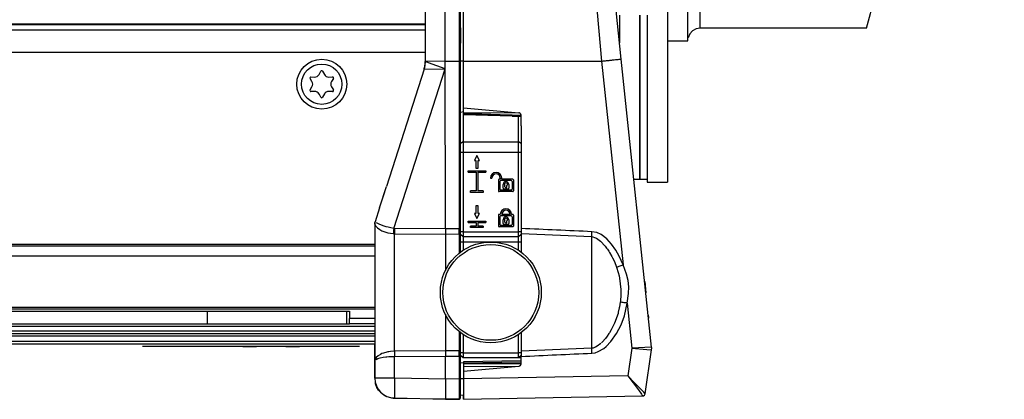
# Model space of a CAD drawing. Header units: millimetres. Extents: x -380.3 to -282.2, y 219.2 to 245.7.
# Tile 40 of 44: x -295.2 to -282.2, y 219.2 to 224.2. Entities that reach past the tile are written whole.
import ezdxf

# ---------------------------------------------------------------- set-up
doc = ezdxf.new("R2010")
doc.units = ezdxf.units.MM

# ---------------------------------------------------------------- blocks, each defined once
blk = doc.blocks.new('Senkschraube-DIN7500-TX20-M4x12_A2K__02__11', base_point=(-4372.63, 3346.13))
at = {"color": 7, "linetype": 'Continuous'}
for p, q in [((-4370.76, 3351.56), (-4370.05, 3351.54)), ((-4369.14, 3352.07), (-4368.8, 3352.69)), ((-4368.45, 3352.69), (-4368.11, 3352.07)), ((-4367.2, 3351.54), (-4366.49, 3351.56)), ((-4370.56, 3350.65), (-4370.94, 3351.26)), ((-4370.94, 3348.99), (-4370.56, 3349.6)), ((-4366.32, 3351.26), (-4366.69, 3350.65)), ((-4366.69, 3349.6), (-4366.32, 3348.99)), ((-4370.05, 3348.71), (-4370.76, 3348.69)), ((-4368.8, 3347.56), (-4369.14, 3348.19)), ((-4368.11, 3348.19), (-4368.45, 3347.56)), ((-4366.49, 3348.69), (-4367.2, 3348.71))]:
    blk.add_line(p, q, dxfattribs=at)
blk.add_circle((-4368.63, 3350.13), 4, dxfattribs=at)
for centre, radius, start, end in [((-4370.77, 3351.36), 0.2, 88.3195, 211.6805), ((-4370.02, 3352.54), 1, 268.3195, 331.6805), ((-4368.63, 3352.6), 0.2, 28.3195, 151.6805), ((-4367.23, 3352.54), 1, 208.3195, 271.6805), ((-4366.49, 3351.36), 0.2, 328.3195, 91.6805), ((-4371.41, 3350.13), 1, 328.3195, 31.6805), ((-4365.84, 3350.13), 1, 148.3195, 211.6805), ((-4370.77, 3348.89), 0.2, 148.3195, 271.6805), ((-4370.02, 3347.71), 1, 28.3195, 91.6805), ((-4368.63, 3347.65), 0.2, 208.3195, 331.6805), ((-4367.23, 3347.71), 1, 88.3195, 151.6805), ((-4366.49, 3348.89), 0.2, 268.3195, 31.6805)]:
    blk.add_arc(centre, radius, start, end, dxfattribs=at)
blk = doc.blocks.new('Griff-2__12', base_point=(-4357.88, 3287.69))
at = {"color": 7, "linetype": 'Continuous'}
for p, q in [((-4340.53, 3354.71), (-4340.53, 3373.95)), ((-4309.28, 3355.12), (-4311, 3371.51)), ((-4340.53, 3345.42), (-4340.53, 3354.71)), ((-4303.27, 3297.94), (-4309.28, 3355.12)), ((-4340.53, 3345.42), (-4329.58, 3344.46)), ((-4340.53, 3344.49), (-4340.53, 3345.42)), ((-4340.53, 3344.27), (-4340.53, 3344.49)), ((-4340.53, 3344.49), (-4329.58, 3344.46)), ((-4340.53, 3344.27), (-4340.53, 3344.08)), ((-4330.9, 3343.78), (-4340.53, 3344.08)), ((-4330.9, 3343.78), (-4329.13, 3343.7)), ((-4329.13, 3341.88), (-4329.13, 3343.9)), ((-4304.55, 3288.74), (-4303.28, 3297.44)), ((-4329.13, 3295.24), (-4340.53, 3295.04)), ((-4340.53, 3295.04), (-4340.53, 3294.84)), ((-4340.53, 3294.84), (-4340.53, 3294.7)), ((-4340.53, 3294.7), (-4340.53, 3294.17)), ((-4329.13, 3296.42), (-4329.13, 3296.14)), ((-4329.13, 3295.04), (-4329.13, 3296.14)), ((-4340.53, 3294.17), (-4329.58, 3294.2)), ((-4340.53, 3293.24), (-4329.58, 3294.2)), ((-4340.53, 3294.17), (-4340.53, 3293.24)), ((-4340.53, 3293.24), (-4340.53, 3291.69)), ((-4340.53, 3291.69), (-4340.53, 3287.69)), ((-4340.53, 3287.69), (-4305.04, 3288.31)), ((-4305.04, 3288.31), (-4304.84, 3288.34))]:
    blk.add_line(p, q, dxfattribs=at)
at = {"color": 1, "linetype": 'Continuous'}
for p, q in [((-4314.91, 3373.66), (-4313.19, 3354.71)), ((-4340.53, 3354.71), (-4313.19, 3354.71)), ((-4313.19, 3354.71), (-4308.94, 3314.28)), ((-4330.9, 3343.96), (-4329.13, 3343.9)), ((-4329.13, 3343.9), (-4330.9, 3343.96)), ((-4329.13, 3320.49), (-4315.13, 3319.89)), ((-4314.15, 3320.7), (-4315.09, 3320.87)), ((-4313.29, 3320.3), (-4314.15, 3320.7)), ((-4312.16, 3319.44), (-4313.29, 3320.3)), ((-4315.13, 3319.89), (-4314.37, 3319.68)), ((-4315.13, 3297.76), (-4315.13, 3319.89)), ((-4314.37, 3319.68), (-4314.17, 3319.58)), ((-4314.17, 3319.58), (-4313.38, 3318.98)), ((-4313.38, 3318.98), (-4312.45, 3317.98)), ((-4311.19, 3318.4), (-4312.16, 3319.44)), ((-4310.37, 3317.24), (-4311.19, 3318.4)), ((-4312.45, 3317.98), (-4312.18, 3317.64)), ((-4312.18, 3317.64), (-4312.03, 3317.43)), ((-4312.03, 3317.43), (-4311.73, 3316.99)), ((-4311.73, 3316.99), (-4311.59, 3316.78)), ((-4311.59, 3316.78), (-4311.13, 3315.98)), ((-4309.68, 3316.02), (-4310.37, 3317.24)), ((-4311.13, 3315.98), (-4310.99, 3315.7)), ((-4310.99, 3315.7), (-4310.63, 3314.94)), ((-4310.63, 3314.94), (-4310.2, 3313.83)), ((-4309.28, 3315.16), (-4309.68, 3316.02)), ((-4308.94, 3314.28), (-4309.28, 3315.16)), ((-4308.23, 3312.47), (-4308.94, 3314.28)), ((-4310.2, 3313.83), (-4309.88, 3312.76)), ((-4309.88, 3312.76), (-4309.73, 3312.13)), ((-4307.95, 3311.22), (-4308.23, 3312.47)), ((-4309.73, 3312.13), (-4309.64, 3311.65)), ((-4309.64, 3311.65), (-4309.48, 3310.53)), ((-4309.48, 3310.53), (-4309.39, 3309.39)), ((-4307.81, 3309.93), (-4307.95, 3311.22)), ((-4309.39, 3309.39), (-4309.38, 3308.64)), ((-4309.38, 3308.64), (-4309.39, 3308.26)), ((-4308.14, 3306.72), (-4307.83, 3308.64)), ((-4307.83, 3308.64), (-4307.81, 3309.93)), ((-4309.49, 3306.89), (-4309.63, 3306)), ((-4309.46, 3307.13), (-4309.49, 3306.89)), ((-4309.39, 3308.26), (-4309.46, 3307.13)), ((-4308.36, 3305.44), (-4308.14, 3306.72)), ((-4308.14, 3306.72), (-4307.2, 3297.77)), ((-4309.93, 3304.67), (-4310.21, 3303.79)), ((-4309.88, 3304.89), (-4309.93, 3304.67)), ((-4309.67, 3305.77), (-4309.88, 3304.89)), ((-4309.63, 3306), (-4309.67, 3305.77)), ((-4308.67, 3304.19), (-4308.36, 3305.44)), ((-4310.63, 3302.72), (-4311.13, 3301.68)), ((-4310.48, 3303.07), (-4310.63, 3302.72)), ((-4310.21, 3303.79), (-4310.48, 3303.07)), ((-4309.33, 3302.38), (-4308.67, 3304.19)), ((-4311.73, 3300.66), (-4312.1, 3300.13)), ((-4311.61, 3300.84), (-4311.73, 3300.66)), ((-4311.27, 3301.42), (-4311.61, 3300.84)), ((-4311.33, 3299.09), (-4310.22, 3300.65)), ((-4311.13, 3301.68), (-4311.27, 3301.42)), ((-4310.22, 3300.65), (-4309.33, 3302.38)), ((-4313.35, 3298.7), (-4314.07, 3298.14)), ((-4313.05, 3298.99), (-4313.2, 3298.84)), ((-4312.44, 3299.68), (-4313.05, 3298.99)), ((-4312.1, 3300.13), (-4312.44, 3299.68)), ((-4312.27, 3298.11), (-4311.33, 3299.09)), ((-4315.13, 3297.76), (-4329.13, 3297.16)), ((-4314.84, 3297.8), (-4315.13, 3297.76)), ((-4315.09, 3296.78), (-4314.44, 3296.87)), ((-4314.57, 3297.88), (-4314.84, 3297.8)), ((-4314.36, 3297.97), (-4314.57, 3297.88)), ((-4314.44, 3296.87), (-4313.83, 3297.08)), ((-4314.07, 3298.14), (-4314.36, 3297.97)), ((-4313.83, 3297.08), (-4312.72, 3297.74)), ((-4312.72, 3297.74), (-4312.27, 3298.11)), ((-4307.2, 3297.77), (-4308.01, 3292.26)), ((-4303.27, 3297.94), (-4307.2, 3297.77)), ((-4307.2, 3297.77), (-4304.21, 3297.52)), ((-4304.21, 3297.52), (-4303.28, 3297.44)), ((-4340.53, 3294.84), (-4329.13, 3295.04)), ((-4340.53, 3294.7), (-4329.13, 3294.7)), ((-4329.13, 3294.7), (-4329.13, 3295.04)), ((-4308.01, 3292.26), (-4340.53, 3291.69)), ((-4306.68, 3290.93), (-4308.01, 3292.26)), ((-4308.01, 3292.26), (-4305.9, 3289.49)), ((-4305.13, 3289.35), (-4306.68, 3290.93)), ((-4305.9, 3289.49), (-4305.3, 3288.68)), ((-4304.81, 3289.02), (-4305.13, 3289.35)), ((-4304.55, 3288.74), (-4304.81, 3289.02)), ((-4305.3, 3288.68), (-4305.2, 3288.54)), ((-4305.2, 3288.54), (-4305.04, 3288.31))]:
    blk.add_line(p, q, dxfattribs=at)
at = {"color": 7, "linetype": 'Continuous'}
blk.add_arc((-4305.04, 3288.81), 0.5, 271, 351.7409, dxfattribs=at)
at = {"color": 1, "linetype": 'Continuous'}
for points in [[(-4313.19, 3354.71), (-4312.42, 3354.79), (-4311.69, 3354.86), (-4311.01, 3354.94), (-4310.42, 3355), (-4309.93, 3355.05), (-4309.52, 3355.1), (-4309.31, 3355.12), (-4309.28, 3355.12)], [(-4330.9, 3343.96), (-4335.71, 3344.12), (-4340.53, 3344.27)], [(-4330.9, 3343.96), (-4330.9, 3343.95), (-4330.9, 3343.87), (-4330.9, 3343.79), (-4330.9, 3343.78)], [(-4329.13, 3343.9), (-4329.13, 3344.04), (-4329.18, 3344.16), (-4329.23, 3344.27), (-4329.32, 3344.35), (-4329.43, 3344.42), (-4329.58, 3344.46)], [(-4315.09, 3320.87), (-4322.11, 3321.19), (-4329.13, 3321.51)], [(-4315.13, 3319.89), (-4315.12, 3320.1), (-4315.11, 3320.34), (-4315.1, 3320.6), (-4315.09, 3320.87)], [(-4310.2, 3313.83), (-4310.02, 3313.9), (-4309.67, 3314.02), (-4309.32, 3314.14), (-4308.94, 3314.28)], [(-4308.14, 3306.72), (-4308.55, 3306.77), (-4308.93, 3306.82), (-4309.3, 3306.87), (-4309.49, 3306.89)], [(-4329.13, 3296.14), (-4322.11, 3296.46), (-4315.09, 3296.78)], [(-4315.09, 3296.78), (-4315.1, 3297.05), (-4315.11, 3297.31), (-4315.12, 3297.55), (-4315.13, 3297.76)], [(-4329.58, 3294.2), (-4329.49, 3294.22), (-4329.35, 3294.28), (-4329.28, 3294.33), (-4329.21, 3294.43), (-4329.15, 3294.54), (-4329.13, 3294.7)], [(-4305.04, 3288.31), (-4304.93, 3288.33), (-4304.76, 3288.4), (-4304.68, 3288.48), (-4304.55, 3288.74)]]:
    blk.add_spline(points, degree=3, dxfattribs=at)
at = {"color": 7, "linetype": 'Continuous'}
blk.add_spline([(-4303.28, 3297.44), (-4303.26, 3297.69), (-4303.27, 3297.94)], degree=3, dxfattribs=at)
blk = doc.blocks.new('Abdeckung-1__13', base_point=(-4359.68, 3287.63))
at = {"color": 7, "linetype": 'Continuous'}
for p, q in [((-4358.13, 3295.21), (-4358.13, 3298.63)), ((-4358.13, 3291.8), (-4358.13, 3295.21)), ((-4357.88, 3290.42), (-4357.98, 3290.71)), ((-4357.78, 3290.17), (-4357.88, 3290.42)), ((-4357.69, 3289.99), (-4357.78, 3290.17)), ((-4356.39, 3288.5), (-4356.57, 3288.66)), ((-4356.13, 3288.34), (-4356.39, 3288.5)), ((-4355.85, 3288.19), (-4356.13, 3288.34)), ((-4355.7, 3288.13), (-4355.85, 3288.19)), ((-4354.48, 3287.82), (-4354.82, 3287.86)), ((-4354.2, 3287.8), (-4354.48, 3287.82)), ((-4344.13, 3287.63), (-4354.2, 3287.8)), ((-4341.42, 3287.67), (-4344.13, 3287.63))]:
    blk.add_line(p, q, dxfattribs=at)
blk.add_arc((-4341.43, 3287.97), 0.3, 271, 0, dxfattribs=at)
blk = doc.blocks.new('Griff-1__14', base_point=(-4340.53, 3287.69))
at = {"color": 7, "linetype": 'Continuous'}
for p, q in [((-4304.64, 3310.97), (-4304.4, 3308.76)), ((-4303.94, 3304.31), (-4303.89, 3303.87)), ((-4303.89, 3303.87), (-4303.87, 3303.71)), ((-4340.53, 3288.21), (-4340.53, 3288.49)), ((-4340.53, 3287.69), (-4340.53, 3288.21))]:
    blk.add_line(p, q, dxfattribs=at)
blk = doc.blocks.new('Abdeckung-2__16', base_point=(-4360.88, 3287.63))
at = {"color": 1, "linetype": 'Continuous'}
for p, q in [((-4344.2, 3354.71), (-4344.13, 3373.99)), ((-4344.2, 3354.71), (-4344.13, 3373.99)), ((-4341.42, 3373.96), (-4341.42, 3354.71)), ((-4344.2, 3354.71), (-4348.13, 3354.61)), ((-4347.49, 3354.37), (-4347.97, 3354.55)), ((-4344.2, 3353.2), (-4347.49, 3354.37)), ((-4344.13, 3321.43), (-4344.2, 3354.71)), ((-4344.2, 3354.71), (-4341.42, 3354.71)), ((-4344.2, 3353.2), (-4344.2, 3354.71)), ((-4341.42, 3354.71), (-4341.42, 3321.45)), ((-4341.13, 3354.71), (-4341.42, 3354.71)), ((-4340.53, 3354.71), (-4341.13, 3354.71)), ((-4354.35, 3321.51), (-4344.2, 3353.2)), ((-4348.36, 3353.08), (-4344.2, 3353.2)), ((-4358.13, 3322.39), (-4357.97, 3322.02)), ((-4357.97, 3322.02), (-4357.59, 3321.61)), ((-4357.23, 3322.36), (-4357.8, 3322.66)), ((-4356.48, 3322.06), (-4357.23, 3322.36)), ((-4356.23, 3321.98), (-4356.48, 3322.06)), ((-4357.59, 3321.61), (-4357.12, 3321.28)), ((-4357.12, 3321.28), (-4356.7, 3321.06)), ((-4356.7, 3321.06), (-4356.53, 3320.98)), ((-4356.53, 3320.98), (-4355.94, 3320.77)), ((-4355.83, 3321.85), (-4356.23, 3321.98)), ((-4355.94, 3320.77), (-4355.55, 3320.67)), ((-4355.48, 3321.76), (-4355.83, 3321.85)), ((-4355.55, 3320.67), (-4354.45, 3320.49)), ((-4354.97, 3321.63), (-4355.48, 3321.76)), ((-4354.35, 3321.51), (-4354.97, 3321.63)), ((-4354.45, 3320.49), (-4354.2, 3320.48)), ((-4354.2, 3321.5), (-4354.35, 3321.51)), ((-4344.13, 3321.43), (-4354.2, 3321.5)), ((-4354.2, 3297.17), (-4354.2, 3320.48)), ((-4354.2, 3320.48), (-4344.13, 3320.41)), ((-4341.42, 3321.45), (-4344.13, 3321.43)), ((-4344.13, 3321.43), (-4344.13, 3320.41)), ((-4344.13, 3320.41), (-4341.42, 3320.43)), ((-4344.13, 3320.41), (-4344.13, 3316.19)), ((-4341.13, 3321.45), (-4341.42, 3321.45)), ((-4341.42, 3320.43), (-4341.42, 3318.38)), ((-4341.42, 3318.38), (-4341.42, 3316.57)), ((-4344.13, 3316.19), (-4344.13, 3313.16)), ((-4344.13, 3304.5), (-4344.13, 3301.46)), ((-4344.13, 3301.46), (-4344.13, 3297.24)), ((-4341.42, 3301.08), (-4341.42, 3300.85)), ((-4341.42, 3300.85), (-4341.42, 3297.22)), ((-4356.7, 3296.69), (-4357, 3296.55)), ((-4356.41, 3296.81), (-4356.7, 3296.69)), ((-4355.75, 3296.99), (-4356.41, 3296.81)), ((-4355.5, 3297.05), (-4355.75, 3296.99)), ((-4355.36, 3297.07), (-4355.5, 3297.05)), ((-4354.99, 3297.12), (-4355.36, 3297.07)), ((-4354.2, 3297.17), (-4354.99, 3297.12)), ((-4344.13, 3297.24), (-4354.2, 3297.17)), ((-4341.42, 3297.22), (-4344.13, 3297.24)), ((-4344.13, 3297.24), (-4344.13, 3296.22)), ((-4358.13, 3295.21), (-4358.06, 3295.38)), ((-4357.96, 3295.74), (-4358.06, 3295.56)), ((-4357.84, 3295.91), (-4357.96, 3295.74)), ((-4357.48, 3296.25), (-4357.84, 3295.91)), ((-4357.84, 3295.55), (-4357.5, 3295.71)), ((-4357.5, 3295.71), (-4357.08, 3295.83)), ((-4357, 3296.55), (-4357.48, 3296.25)), ((-4357.08, 3295.83), (-4356.43, 3295.97)), ((-4356.43, 3295.97), (-4355.91, 3296.05)), ((-4355.91, 3296.05), (-4355.75, 3296.07)), ((-4355.75, 3296.07), (-4355.36, 3296.1)), ((-4355.36, 3296.1), (-4354.99, 3296.13)), ((-4354.99, 3296.13), (-4354.5, 3296.15)), ((-4354.5, 3296.15), (-4354.2, 3296.15)), ((-4354.2, 3296.15), (-4344.13, 3296.22)), ((-4354.2, 3291.8), (-4354.2, 3296.15)), ((-4344.13, 3291.63), (-4344.13, 3296.22)), ((-4344.13, 3296.22), (-4341.42, 3296.2)), ((-4341.42, 3296.2), (-4341.42, 3291.67)), ((-4341.13, 3296.2), (-4341.42, 3296.2)), ((-4354.2, 3291.8), (-4358.13, 3291.8)), ((-4344.13, 3291.63), (-4354.2, 3291.8)), ((-4341.42, 3291.67), (-4344.13, 3291.63)), ((-4341.13, 3291.67), (-4341.42, 3291.67)), ((-4341.42, 3291.67), (-4341.42, 3287.83)), ((-4340.53, 3291.69), (-4341.13, 3291.67)), ((-4341.42, 3287.83), (-4341.42, 3287.67))]:
    blk.add_line(p, q, dxfattribs=at)
at = {"color": 7, "linetype": 'Continuous'}
for p, q in [((-4348.13, 3371.42), (-4348.13, 3354.61)), ((-4341.13, 3361.3), (-4341.13, 3364.48)), ((-4341.13, 3361.3), (-4341.13, 3364.48)), ((-4341.13, 3361.3), (-4341.13, 3358.29)), ((-4341.13, 3358.29), (-4341.13, 3361.3)), ((-4341.13, 3354.71), (-4341.13, 3358.29)), ((-4348.19, 3353.84), (-4348.36, 3353.08)), ((-4348.13, 3354.61), (-4348.19, 3353.84)), ((-4341.13, 3341.97), (-4341.13, 3354.71)), ((-4348.36, 3353.08), (-4355.81, 3329.85)), ((-4340.53, 3344.63), (-4341.13, 3344.5)), ((-4341.13, 3321.45), (-4341.13, 3341.97)), ((-4357.17, 3325.6), (-4355.81, 3329.85)), ((-4356.36, 3328.02), (-4355.81, 3329.85)), ((-4356.57, 3327.38), (-4356.36, 3328.02)), ((-4357.17, 3325.6), (-4356.57, 3327.38)), ((-4357.17, 3325.6), (-4358.05, 3322.85)), ((-4358.11, 3322.62), (-4358.13, 3322.39)), ((-4358.11, 3322.62), (-4358.13, 3322.39)), ((-4358.13, 3322.39), (-4358.11, 3322.62)), ((-4358.11, 3322.62), (-4358.13, 3322.39)), ((-4358.13, 3322.39), (-4358.13, 3295.21)), ((-4358.11, 3322.62), (-4358.05, 3322.85)), ((-4341.13, 3320.63), (-4341.13, 3321.45)), ((-4341.13, 3320.33), (-4341.13, 3320.63)), ((-4341.13, 3318.54), (-4341.13, 3320.33)), ((-4341.13, 3316.79), (-4341.13, 3318.54)), ((-4341.13, 3300.71), (-4341.13, 3300.86)), ((-4341.13, 3297.02), (-4341.13, 3300.71)), ((-4341.13, 3296.2), (-4341.13, 3297.02)), ((-4358.06, 3295.56), (-4358.13, 3295.21)), ((-4358.13, 3295.21), (-4358.13, 3291.8)), ((-4341.13, 3296.2), (-4340.92, 3296.12)), ((-4341.13, 3291.67), (-4341.13, 3296.2)), ((-4340.53, 3294.83), (-4341.13, 3294.88)), ((-4329.53, 3295.92), (-4329.13, 3295.92)), ((-4358.06, 3291.22), (-4358.03, 3290.92)), ((-4358.06, 3291.22), (-4358.03, 3290.92)), ((-4358.03, 3290.92), (-4357.98, 3290.72)), ((-4358.03, 3290.92), (-4357.98, 3290.72)), ((-4344.13, 3291.63), (-4344.13, 3287.63)), ((-4341.13, 3287.97), (-4341.13, 3291.67)), ((-4357.98, 3290.72), (-4357.88, 3290.42)), ((-4357.88, 3290.42), (-4357.98, 3290.72)), ((-4357.98, 3290.72), (-4357.88, 3290.42)), ((-4357.88, 3290.42), (-4357.78, 3290.17)), ((-4357.78, 3290.17), (-4357.88, 3290.42)), ((-4357.88, 3290.42), (-4357.78, 3290.17)), ((-4357.69, 3289.99), (-4357.78, 3290.17)), ((-4357.78, 3290.17), (-4357.69, 3289.99)), ((-4357.78, 3290.17), (-4357.69, 3289.99)), ((-4357.57, 3289.77), (-4357.69, 3289.99)), ((-4357.69, 3289.99), (-4357.57, 3289.77)), ((-4357.69, 3289.99), (-4357.57, 3289.77)), ((-4357.35, 3289.43), (-4357.57, 3289.77)), ((-4357.57, 3289.77), (-4357.35, 3289.43)), ((-4357.57, 3289.77), (-4357.35, 3289.43)), ((-4357.35, 3289.43), (-4357.19, 3289.23)), ((-4354.21, 3287.91), (-4344.13, 3287.63)), ((-4344.13, 3287.63), (-4341.42, 3287.67)), ((-4341.13, 3288.46), (-4340.53, 3288.52))]:
    blk.add_line(p, q, dxfattribs=at)
for centre, radius, start, end in [((-4354.21, 3291.82), 3.91, 180.253, 270.0125), ((-4341.43, 3287.97), 0.3, 271, 0)]:
    blk.add_arc(centre, radius, start, end, dxfattribs=at)
blk.add_spline([(-4348.36, 3353.08), (-4348.19, 3353.84), (-4348.13, 3354.61)], degree=3, dxfattribs=at)
at = {"color": 1, "linetype": 'Continuous'}
for points in [[(-4358.05, 3322.85), (-4358.11, 3322.53), (-4358.13, 3322.39)], [(-4354.35, 3321.51), (-4354.38, 3321.23), (-4354.41, 3320.96), (-4354.43, 3320.71), (-4354.45, 3320.49)], [(-4354.2, 3321.5), (-4354.2, 3321.22), (-4354.2, 3320.95), (-4354.2, 3320.7), (-4354.2, 3320.48)], [(-4341.42, 3320.43), (-4341.42, 3320.65), (-4341.42, 3320.9), (-4341.42, 3321.17), (-4341.42, 3321.45)], [(-4341.42, 3320.43), (-4341.34, 3320.45), (-4341.21, 3320.54), (-4341.14, 3320.62), (-4341.13, 3320.63)], [(-4354.2, 3297.17), (-4354.2, 3296.95), (-4354.2, 3296.7), (-4354.2, 3296.43), (-4354.2, 3296.15)], [(-4341.13, 3297.02), (-4341.14, 3297.03), (-4341.21, 3297.11), (-4341.34, 3297.2), (-4341.42, 3297.22)], [(-4341.42, 3296.2), (-4341.42, 3296.48), (-4341.42, 3296.75), (-4341.42, 3297), (-4341.42, 3297.22)], [(-4354.2, 3291.8), (-4354.21, 3291.02), (-4354.22, 3290.27), (-4354.22, 3289.58), (-4354.23, 3288.97), (-4354.22, 3288.48), (-4354.22, 3288.11), (-4354.21, 3287.93), (-4354.21, 3287.91)]]:
    blk.add_spline(points, degree=3, dxfattribs=at)
blk = doc.blocks.new('Gehaeuseprofil__97', base_point=(-5589.13, 3305.53))
at = {"color": 7, "linetype": 'Continuous'}
for p, q in [((-4348.13, 3362.03), (-5589.13, 3362.03)), ((-4358.13, 3318.03), (-5579.13, 3318.03)), ((-4358.13, 3305.53), (-5579.13, 3305.53))]:
    blk.add_line(p, q, dxfattribs=at)
at = {"color": 1, "linetype": 'Continuous'}
for p, q in [((-4348.13, 3361.88), (-5589.13, 3361.88)), ((-5589.13, 3360.92), (-4348.13, 3360.92)), ((-5589.13, 3356.49), (-4348.13, 3356.49)), ((-4358.13, 3318.33), (-5579.13, 3318.33)), ((-4358.13, 3316.03), (-5579.13, 3316.03)), ((-4358.13, 3305.83), (-5579.13, 3305.83))]:
    blk.add_line(p, q, dxfattribs=at)
at = {"color": 7, "linetype": 'Continuous'}
blk.add_circle((-4368.63, 3350.13), 4.95, dxfattribs=at)
blk = doc.blocks.new('Klemmhebel_L5_82737_0_2165-00-01-00-09__113', base_point=(-4300.13, 3358.73))
at = {"color": 7, "linetype": 'Continuous'}
for p, q in [((-4242.25, 3460.8), (-4241.55, 3462.73)), ((-4241.55, 3462.73), (-4233.4, 3462.73)), ((-4233.4, 3462.73), (-4233.92, 3460.8)), ((-4243.56, 3457.2), (-4242.25, 3460.8)), ((-4233.92, 3460.8), (-4234.89, 3457.2)), ((-4243.56, 3457.2), (-4273.59, 3374.7)), ((-4234.89, 3457.2), (-4257.1, 3374.7)), ((-4296.13, 3388.67), (-4300.13, 3388.73)), ((-4296.13, 3382.65), (-4296.13, 3388.67)), ((-4296.05, 3388.11), (-4295.72, 3387.36)), ((-4295.72, 3387.36), (-4295.16, 3386.75)), ((-4295.16, 3386.75), (-4294.44, 3386.36)), ((-4294.44, 3386.36), (-4293.63, 3386.23)), ((-4269.39, 3386.23), (-4293.63, 3386.23)), ((-4296.13, 3380.48), (-4296.13, 3382.65)), ((-4253.63, 3382.73), (-4254.94, 3382.73)), ((-4253.63, 3371.85), (-4253.63, 3382.73)), ((-4296.13, 3379.83), (-4296.13, 3380.48)), ((-4260.72, 3361.27), (-4257.1, 3374.7)), ((-4258.22, 3373.73), (-4258.56, 3373.82)), ((-4258.56, 3373.82), (-4258.4, 3373.77)), ((-4258.4, 3373.77), (-4258.22, 3373.73)), ((-4253.63, 3364.73), (-4253.63, 3371.85)), ((-4296.13, 3366.92), (-4296.13, 3367.83)), ((-4296.13, 3358.91), (-4296.13, 3366.92)), ((-4253.63, 3364.73), (-4259.78, 3364.73)), ((-4294.44, 3361.09), (-4295.16, 3360.7)), ((-4293.63, 3361.23), (-4294.44, 3361.09)), ((-4260.72, 3361.27), (-4293.63, 3361.23)), ((-4295.72, 3360.09), (-4296.05, 3359.34)), ((-4295.16, 3360.7), (-4295.72, 3360.09)), ((-4300.13, 3358.73), (-4296.13, 3358.73)), ((-4296.13, 3358.73), (-4296.13, 3358.91))]:
    blk.add_line(p, q, dxfattribs=at)
at = {"color": 1, "linetype": 'Continuous'}
for p, q in [((-4234.89, 3457.2), (-4243.56, 3457.2)), ((-4293.63, 3385.78), (-4293.63, 3386.23)), ((-4293.63, 3380.61), (-4293.63, 3385.78)), ((-4293.63, 3380.02), (-4293.63, 3380.61)), ((-4257.1, 3374.7), (-4273.59, 3374.7)), ((-4293.63, 3366.38), (-4293.63, 3367.63)), ((-4293.63, 3361.23), (-4293.63, 3366.38))]:
    blk.add_line(p, q, dxfattribs=at)
blk = doc.blocks.new('Gegenscheibe_1__116', base_point=(-4311.12, 3358.33))
at = {"color": 7, "linetype": 'Continuous'}
for p, q in [((-4311.12, 3418.73), (-4309.62, 3418.72)), ((-4311.12, 3418.73), (-4311.12, 3384.61)), ((-4309.62, 3418.72), (-4309.62, 3417.13)), ((-4309.62, 3417.13), (-4309.62, 3412.82)), ((-4309.62, 3413.26), (-4309.62, 3417.13)), ((-4309.62, 3412.82), (-4309.62, 3412.57)), ((-4309.62, 3412.57), (-4309.62, 3412.82)), ((-4309.62, 3412.57), (-4309.62, 3405.9)), ((-4309.62, 3409.11), (-4309.62, 3412.57)), ((-4309.62, 3405.9), (-4309.62, 3405.19)), ((-4309.62, 3405.9), (-4309.62, 3405.19)), ((-4309.62, 3405.19), (-4309.62, 3405.9)), ((-4309.62, 3405.19), (-4309.62, 3396.44)), ((-4309.62, 3396.44), (-4309.62, 3396.01)), ((-4309.62, 3396.01), (-4309.62, 3396.44)), ((-4309.62, 3394.01), (-4309.62, 3396.01)), ((-4309.62, 3396.01), (-4309.62, 3385.61)), ((-4311.12, 3384.61), (-4311.12, 3383.83)), ((-4309.62, 3385.61), (-4309.62, 3385.13)), ((-4309.62, 3385.61), (-4309.62, 3385.13)), ((-4309.62, 3385.13), (-4309.62, 3385.61)), ((-4309.62, 3384.1), (-4309.62, 3385.13)), ((-4309.62, 3385.13), (-4309.62, 3384.61)), ((-4309.62, 3384.61), (-4309.62, 3383.83)), ((-4309.62, 3363.83), (-4309.62, 3362.84)), ((-4309.62, 3362.84), (-4309.62, 3358.33))]:
    blk.add_line(p, q, dxfattribs=at)
blk = doc.blocks.new('Buegelauge__119', base_point=(-4304.13, 3330.73))
at = {"color": 7, "linetype": 'Continuous'}
for p, q in [((-4283.13, 3473.73), (-4287.13, 3473.73)), ((-4287.13, 3472.73), (-4287.13, 3473.73)), ((-4283.13, 3472.73), (-4283.13, 3473.73)), ((-4287.13, 3468.73), (-4287.13, 3468.23)), ((-4283.13, 3468.23), (-4283.13, 3468.45)), ((-4287.13, 3467.23), (-4287.13, 3468.23)), ((-4283.13, 3468.23), (-4287.13, 3468.23)), ((-4287.13, 3467.23), (-4287.13, 3438.73)), ((-4283.13, 3467.23), (-4283.13, 3468.23)), ((-4283.13, 3438.73), (-4283.13, 3467.23)), ((-4296.13, 3434.73), (-4291.13, 3434.73)), ((-4296.13, 3430.73), (-4291.13, 3430.73)), ((-4304.13, 3426.73), (-4304.13, 3383.83)), ((-4300.13, 3379.64), (-4300.13, 3426.73)), ((-4300.13, 3379.64), (-4300.13, 3379.26)), ((-4300.13, 3368.28), (-4300.13, 3367.75)), ((-4300.13, 3367.75), (-4300.13, 3330.73)), ((-4304.13, 3363.83), (-4304.13, 3362.41)), ((-4304.13, 3362.41), (-4304.13, 3330.73)), ((-4304.13, 3330.73), (-4300.13, 3330.73))]:
    blk.add_line(p, q, dxfattribs=at)
at = {"color": 1, "linetype": 'Continuous'}
for p, q in [((-4283.13, 3472.73), (-4284.13, 3472.73)), ((-4283.13, 3467.23), (-4287.13, 3467.23)), ((-4302.13, 3379.64), (-4300.13, 3379.64)), ((-4302.13, 3367.75), (-4300.13, 3367.75))]:
    blk.add_line(p, q, dxfattribs=at)
at = {"color": 7, "linetype": 'Continuous'}
for centre, radius, start, end in [((-4291.13, 3438.73), 4, 270, 360), ((-4291.13, 3438.73), 8, 270, 360), ((-4296.13, 3426.73), 8, 90, 180), ((-4296.13, 3426.73), 4, 90, 180)]:
    blk.add_arc(centre, radius, start, end, dxfattribs=at)
blk = doc.blocks.new('Schweißmutter-DIN929-M8_1__120', base_point=(-4292.73, 3450.73))
at = {"color": 7, "linetype": 'Continuous'}
for p, q in [((-4292.73, 3464.73), (-4292.73, 3457.73)), ((-4292.73, 3464.73), (-4287.13, 3464.73)), ((-4292.73, 3457.73), (-4287.13, 3457.73)), ((-4292.73, 3457.73), (-4292.73, 3450.73)), ((-4287.13, 3450.73), (-4292.73, 3450.73))]:
    blk.add_line(p, q, dxfattribs=at)
blk = doc.blocks.new('Buegelscheibe__121', base_point=(-4305.63, 3331.23))
at = {"color": 7, "linetype": 'Continuous'}
for p, q in [((-4305.63, 3416.17), (-4304.13, 3416.23)), ((-4305.63, 3415.78), (-4305.63, 3416.17)), ((-4305.63, 3415.22), (-4305.63, 3415.78)), ((-4305.63, 3414.91), (-4305.63, 3415.22)), ((-4305.63, 3409.99), (-4305.63, 3414.91)), ((-4305.63, 3409.66), (-4305.63, 3409.99)), ((-4305.63, 3407.6), (-4305.63, 3409.66)), ((-4305.63, 3405.18), (-4305.63, 3407.6)), ((-4305.63, 3404.88), (-4305.63, 3405.18)), ((-4305.63, 3398.53), (-4305.63, 3404.88)), ((-4305.63, 3387.26), (-4305.63, 3398.53)), ((-4305.63, 3383.83), (-4305.63, 3387.26)), ((-4305.63, 3362.21), (-4305.63, 3363.83)), ((-4305.63, 3331.23), (-4305.63, 3362.21)), ((-4304.13, 3331.23), (-4305.63, 3331.23))]:
    blk.add_line(p, q, dxfattribs=at)
blk = doc.blocks.new('Buegellager-mont___122', base_point=(-4305.63, 3330.73))
for name, p in [('Buegelauge__119', (-4304.13, 3330.73)), ('Schweißmutter-DIN929-M8_1__120', (-4292.73, 3450.73)), ('Buegelscheibe__121', (-4305.63, 3331.23))]:
    blk.add_blockref(name, p)
blk = doc.blocks.new('Friktionsscheibe__123', base_point=(-4309.63, 3331.23))
at = {"color": 7, "linetype": 'Continuous'}
for p, q in [((-4309.63, 3416.23), (-4305.63, 3416.17)), ((-4305.63, 3416.17), (-4305.63, 3415.75)), ((-4305.63, 3415.75), (-4305.63, 3415.22)), ((-4305.63, 3415.22), (-4305.63, 3414.91)), ((-4305.63, 3414.91), (-4305.63, 3409.99)), ((-4305.63, 3409.99), (-4305.63, 3409.66)), ((-4305.63, 3409.66), (-4305.63, 3407.6)), ((-4305.63, 3407.6), (-4305.63, 3405.18)), ((-4305.63, 3405.18), (-4305.63, 3404.88)), ((-4305.63, 3404.88), (-4305.63, 3391.21)), ((-4305.63, 3391.21), (-4305.63, 3387.26)), ((-4305.63, 3387.26), (-4305.63, 3383.83)), ((-4305.63, 3363.83), (-4305.63, 3362.21)), ((-4305.63, 3362.21), (-4305.63, 3331.23)), ((-4305.63, 3331.23), (-4306.77, 3331.23))]:
    blk.add_line(p, q, dxfattribs=at)
blk = doc.blocks.new('Fuss-oben__124', base_point=(-4341.13, 3295.83))
at = {"color": 7, "linetype": 'Continuous'}
for p, q in [((-4341.13, 3443.33), (-4340.63, 3443.83)), ((-4341.13, 3440.83), (-4341.13, 3443.33)), ((-4340.63, 3443.83), (-4340.63, 3440.83)), ((-4340.63, 3443.83), (-4329.63, 3443.83)), ((-4329.63, 3440.83), (-4329.63, 3443.83)), ((-4329.63, 3443.83), (-4329.13, 3443.33)), ((-4329.13, 3443.33), (-4329.13, 3440.83)), ((-4341.13, 3404.8), (-4341.13, 3440.83)), ((-4340.63, 3440.83), (-4340.63, 3404.8)), ((-4329.63, 3404.8), (-4329.63, 3440.83)), ((-4329.13, 3440.83), (-4329.13, 3404.8)), ((-4341.13, 3403.33), (-4341.13, 3404.8)), ((-4340.63, 3404.8), (-4340.63, 3403.04)), ((-4329.63, 3403.04), (-4329.63, 3404.8)), ((-4329.13, 3404.8), (-4329.13, 3403.33)), ((-4341.13, 3380.58), (-4341.13, 3403.33)), ((-4340.63, 3403.04), (-4340.63, 3379.17)), ((-4329.63, 3379.17), (-4329.63, 3403.04)), ((-4329.13, 3403.33), (-4329.13, 3380.65)), ((-4340.63, 3379.17), (-4340.63, 3378.84)), ((-4329.63, 3378.84), (-4329.63, 3379.17)), ((-4340.63, 3344.61), (-4340.63, 3338.7)), ((-4329.63, 3338.7), (-4329.63, 3343.72)), ((-4341.13, 3338.35), (-4341.13, 3341.97)), ((-4329.13, 3341.88), (-4329.13, 3338.35)), ((-4341.13, 3336.58), (-4341.13, 3338.35)), ((-4340.63, 3338.7), (-4340.63, 3336.58)), ((-4329.63, 3336.58), (-4329.63, 3338.7)), ((-4329.13, 3338.35), (-4329.13, 3336.58)), ((-4341.13, 3320.83), (-4341.13, 3336.58)), ((-4340.63, 3336.58), (-4340.63, 3320.83)), ((-4337.88, 3335.98), (-4338.38, 3334.98)), ((-4337.38, 3334.98), (-4337.88, 3335.98)), ((-4329.63, 3320.83), (-4329.63, 3336.58)), ((-4329.13, 3336.58), (-4329.13, 3320.83)), ((-4338.38, 3334.98), (-4338.13, 3334.98)), ((-4338.13, 3334.98), (-4338.13, 3333.48)), ((-4337.63, 3334.98), (-4337.38, 3334.98)), ((-4337.63, 3333.48), (-4337.63, 3334.98)), ((-4339.63, 3332.68), (-4339.63, 3332.98)), ((-4339.63, 3332.98), (-4336.13, 3332.98)), ((-4339.63, 3332.68), (-4338.03, 3332.68)), ((-4338.13, 3333.48), (-4337.63, 3333.48)), ((-4338.03, 3332.68), (-4338.03, 3328.98)), ((-4337.73, 3332.68), (-4336.13, 3332.68)), ((-4337.73, 3332.68), (-4337.73, 3328.98)), ((-4336.13, 3332.98), (-4336.13, 3332.68)), ((-4335.2, 3331.5), (-4334.9, 3331.5)), ((-4333.63, 3331.15), (-4333.63, 3328.98)), ((-4333.25, 3331.3), (-4333.48, 3331.3)), ((-4333.33, 3330.85), (-4333.33, 3329.28)), ((-4333.25, 3331.5), (-4333.25, 3331.3)), ((-4331.08, 3331), (-4333.18, 3331)), ((-4332.95, 3331.3), (-4332.95, 3331.5)), ((-4330.78, 3331.3), (-4332.95, 3331.3)), ((-4332.69, 3329.48), (-4332.69, 3330.24)), ((-4332.33, 3329.78), (-4332.33, 3330.01)), ((-4331.93, 3329.78), (-4331.93, 3330.01)), ((-4331.56, 3330.24), (-4331.56, 3329.48)), ((-4330.93, 3330.85), (-4330.93, 3329.28)), ((-4330.63, 3331.15), (-4330.63, 3328.98)), ((-4339.13, 3328.68), (-4339.13, 3328.98)), ((-4338.03, 3328.98), (-4339.13, 3328.98)), ((-4336.63, 3328.68), (-4339.13, 3328.68)), ((-4336.63, 3328.98), (-4337.73, 3328.98)), ((-4336.63, 3328.98), (-4336.63, 3328.68)), ((-4330.78, 3328.83), (-4333.48, 3328.83)), ((-4331.08, 3329.13), (-4333.18, 3329.13)), ((-4331.71, 3329.33), (-4332.54, 3329.33)), ((-4338.13, 3325.98), (-4338.13, 3324.48)), ((-4337.63, 3325.98), (-4338.13, 3325.98)), ((-4337.63, 3324.48), (-4337.63, 3325.98)), ((-4338.38, 3324.48), (-4337.88, 3323.48)), ((-4338.13, 3324.48), (-4338.38, 3324.48)), ((-4337.88, 3323.48), (-4337.38, 3324.48)), ((-4337.38, 3324.48), (-4337.63, 3324.48)), ((-4333.63, 3324.15), (-4333.63, 3321.98)), ((-4333.25, 3324.3), (-4333.48, 3324.3)), ((-4331.08, 3324), (-4333.18, 3324)), ((-4331.3, 3324.3), (-4332.95, 3324.3)), ((-4330.78, 3324.3), (-4331, 3324.3)), ((-4330.63, 3324.15), (-4330.63, 3321.98)), ((-4339.63, 3322.98), (-4336.13, 3322.98)), ((-4339.63, 3322.68), (-4339.63, 3322.98)), ((-4339.63, 3322.68), (-4338.03, 3322.68)), ((-4338.03, 3322.68), (-4338.03, 3321.98)), ((-4337.73, 3322.68), (-4337.73, 3321.98)), ((-4337.73, 3322.68), (-4336.13, 3322.68)), ((-4336.13, 3322.98), (-4336.13, 3322.68)), ((-4333.33, 3323.85), (-4333.33, 3322.28)), ((-4331.08, 3322.13), (-4333.18, 3322.13)), ((-4332.69, 3322.48), (-4332.69, 3323.24)), ((-4331.71, 3322.33), (-4332.54, 3322.33)), ((-4332.33, 3322.78), (-4332.33, 3323.01)), ((-4331.93, 3322.78), (-4331.93, 3323.01)), ((-4331.56, 3323.24), (-4331.56, 3322.48)), ((-4330.93, 3323.85), (-4330.93, 3322.28)), ((-4341.13, 3320.33), (-4341.13, 3320.83)), ((-4341.13, 3318.83), (-4341.13, 3320.33)), ((-4340.63, 3319.83), (-4341.13, 3320.33)), ((-4340.63, 3320.83), (-4340.63, 3319.83)), ((-4338.03, 3321.98), (-4339.13, 3321.98)), ((-4339.13, 3321.68), (-4339.13, 3321.98)), ((-4336.63, 3321.68), (-4339.13, 3321.68)), ((-4336.63, 3321.98), (-4337.73, 3321.98)), ((-4336.63, 3321.98), (-4336.63, 3321.68)), ((-4330.78, 3321.83), (-4333.48, 3321.83)), ((-4329.63, 3319.83), (-4329.63, 3320.83)), ((-4329.13, 3320.33), (-4329.63, 3319.83)), ((-4329.13, 3320.83), (-4329.13, 3320.33)), ((-4329.13, 3320.33), (-4329.13, 3318.83)), ((-4341.13, 3316.79), (-4341.13, 3318.83)), ((-4340.63, 3319.83), (-4340.63, 3318.83)), ((-4329.63, 3319.83), (-4340.63, 3319.83)), ((-4340.63, 3318.83), (-4340.63, 3317.17)), ((-4329.63, 3318.83), (-4329.63, 3319.83)), ((-4329.63, 3317.17), (-4329.63, 3318.83)), ((-4329.13, 3318.83), (-4329.13, 3316.79)), ((-4341.13, 3296.83), (-4341.13, 3300.86)), ((-4329.13, 3300.86), (-4329.13, 3296.83)), ((-4340.63, 3300.48), (-4340.63, 3296.83)), ((-4329.63, 3296.83), (-4329.63, 3300.48)), ((-4341.13, 3296.33), (-4341.13, 3296.83)), ((-4340.63, 3296.83), (-4340.63, 3295.83)), ((-4329.63, 3295.83), (-4329.63, 3296.83)), ((-4329.13, 3296.83), (-4329.13, 3296.33)), ((-4340.63, 3295.83), (-4341.13, 3296.33)), ((-4329.63, 3295.83), (-4340.63, 3295.83)), ((-4329.13, 3296.33), (-4329.63, 3295.83))]:
    blk.add_line(p, q, dxfattribs=at)
at = {"color": 1, "linetype": 'Continuous'}
for p, q in [((-4341.13, 3440.83), (-4340.63, 3440.83)), ((-4329.63, 3440.83), (-4340.63, 3440.83)), ((-4329.63, 3440.83), (-4329.13, 3440.83)), ((-4341.13, 3404.8), (-4340.63, 3404.8)), ((-4340.63, 3404.8), (-4329.63, 3404.8)), ((-4329.63, 3404.8), (-4329.13, 3404.8)), ((-4341.13, 3403.33), (-4340.63, 3403.04)), ((-4329.63, 3403.04), (-4340.63, 3403.04)), ((-4329.63, 3403.04), (-4329.13, 3403.33)), ((-4340.63, 3379.17), (-4341.13, 3379.47)), ((-4340.63, 3379.17), (-4329.63, 3379.17)), ((-4329.13, 3379.47), (-4329.63, 3379.17)), ((-4340.63, 3338.7), (-4341.13, 3338.35)), ((-4340.63, 3338.7), (-4329.63, 3338.7)), ((-4329.13, 3338.35), (-4329.63, 3338.7)), ((-4340.63, 3336.58), (-4341.13, 3336.58)), ((-4329.63, 3336.58), (-4340.63, 3336.58)), ((-4329.13, 3336.58), (-4329.63, 3336.58)), ((-4340.63, 3320.83), (-4341.13, 3320.83)), ((-4340.63, 3320.83), (-4329.63, 3320.83)), ((-4329.13, 3320.83), (-4329.63, 3320.83)), ((-4340.63, 3318.83), (-4341.13, 3318.83)), ((-4335.13, 3318.83), (-4340.63, 3318.83)), ((-4329.63, 3318.83), (-4335.13, 3318.83)), ((-4329.13, 3318.83), (-4329.63, 3318.83)), ((-4340.63, 3296.83), (-4341.13, 3296.83)), ((-4340.63, 3296.83), (-4329.63, 3296.83)), ((-4329.13, 3296.83), (-4329.63, 3296.83))]:
    blk.add_line(p, q, dxfattribs=at)
at = {"color": 7, "linetype": 'Continuous'}
for centre, radius, start, end in [((-4334.08, 3331.5), 1.12, 0, 180), ((-4334.08, 3331.5), 0.825, 0, 180), ((-4333.48, 3331.15), 0.15, 90, 180), ((-4333.18, 3330.85), 0.15, 90, 180), ((-4332.13, 3330.24), 0.562, 0, 180), ((-4332.13, 3330.24), 0.3, 311.8103, 228.1897), ((-4331.08, 3330.85), 0.15, 0, 90), ((-4330.78, 3331.15), 0.15, 0, 90), ((-4333.48, 3328.98), 0.15, 180, 270), ((-4333.18, 3329.28), 0.15, 180, 270), ((-4332.54, 3329.48), 0.15, 180, 270), ((-4332.13, 3329.82), 0.2, 192.2446, 285.8279), ((-4332.08, 3329.78), 0.15, 270, 0), ((-4331.71, 3329.48), 0.15, 270, 0), ((-4331.08, 3329.28), 0.15, 270, 0), ((-4330.78, 3328.98), 0.15, 270, 0), ((-4333.48, 3324.15), 0.15, 90, 180), ((-4333.18, 3323.85), 0.15, 90, 180), ((-4332.13, 3324.3), 1.12, 0, 180), ((-4332.13, 3324.3), 0.825, 0, 180), ((-4331.08, 3323.85), 0.15, 0, 90), ((-4330.78, 3324.15), 0.15, 0, 90), ((-4333.18, 3322.28), 0.15, 180, 270), ((-4332.13, 3323.24), 0.562, 0, 180), ((-4332.54, 3322.48), 0.15, 180, 270), ((-4332.13, 3323.24), 0.3, 311.8103, 228.1897), ((-4332.18, 3322.78), 0.15, 180, 270), ((-4332.12, 3322.82), 0.2, 254.1721, 347.7554), ((-4331.71, 3322.48), 0.15, 270, 0), ((-4331.08, 3322.28), 0.15, 270, 0), ((-4333.48, 3321.98), 0.15, 180, 270), ((-4330.78, 3321.98), 0.15, 270, 0)]:
    blk.add_arc(centre, radius, start, end, dxfattribs=at)
blk = doc.blocks.new('Bolzen__125', base_point=(-4345.13, 3298.83))
at = {"color": 7, "linetype": 'Continuous'}
blk.add_circle((-4335.13, 3308.83), 10, dxfattribs=at)
at = {"color": 1, "linetype": 'Continuous'}
blk.add_circle((-4335.13, 3308.83), 9.5, dxfattribs=at)
blk = doc.blocks.new('Fuss-oben-montiert__126', base_point=(-4345.13, 3295.83))
for name, p in [('Fuss-oben__124', (-4341.13, 3295.83)), ('Bolzen__125', (-4345.13, 3298.83))]:
    blk.add_blockref(name, p)
blk = doc.blocks.new('Seitenteil-kpl_-Antenne__127', base_point=(-4345.13, 3295.83))
for name, p in [('Buegellager-mont___122', (-4305.63, 3330.73)), ('Klemmhebel_L5_82737_0_2165-00-01-00-09__113', (-4300.13, 3358.73)), ('Fuss-oben-montiert__126', (-4345.13, 3295.83)), ('Gegenscheibe_1__116', (-4311.12, 3358.33)), ('Friktionsscheibe__123', (-4309.63, 3331.23))]:
    blk.add_blockref(name, p)
blk = doc.blocks.new('Gehaeuse-kpl___128', base_point=(-5703.85, 3295.83))
for name, p in [('Seitenteil-kpl_-Antenne__127', (-4345.13, 3295.83)), ('Gehaeuseprofil__97', (-5589.13, 3305.53))]:
    blk.add_blockref(name, p)
blk = doc.blocks.new('Montage-fuer-Funktionstest__129', base_point=(-5703.85, 3295.83))
blk.add_blockref('Gehaeuse-kpl___128', (-5703.85, 3295.83))
blk = doc.blocks.new('Diffusor-Rahmen-unten__130', base_point=(-5579.13, 3298.63))
at = {"color": 1, "linetype": 'Continuous'}
for p, q in [((-5579.13, 3302.13), (-4358.13, 3302.13)), ((-4358.13, 3301.13), (-5579.13, 3301.13)), ((-4358.13, 3300.13), (-5579.13, 3300.13)), ((-5579.13, 3299.13), (-4358.13, 3299.13))]:
    blk.add_line(p, q, dxfattribs=at)
at = {"color": 7, "linetype": 'Continuous'}
for p, q in [((-4358.13, 3300.63), (-5579.13, 3300.63)), ((-5579.13, 3298.63), (-4358.13, 3298.63))]:
    blk.add_line(p, q, dxfattribs=at)
blk = doc.blocks.new('Diffusor-Rahmen-oben__131', base_point=(-5579.13, 3302.63))
at = {"color": 7, "linetype": 'Continuous'}
for p, q in [((-4363.63, 3305.13), (-4363.13, 3305.13)), ((-4363.13, 3305.13), (-4363.13, 3303.63)), ((-4363.63, 3302.63), (-4363.39, 3302.63)), ((-4363.39, 3302.63), (-4363.13, 3302.63)), ((-4363.13, 3302.63), (-4363.13, 3303.63)), ((-4358.13, 3302.63), (-4363.13, 3302.63))]:
    blk.add_line(p, q, dxfattribs=at)
at = {"color": 1, "linetype": 'Continuous'}
blk.add_line((-4358.13, 3303.63), (-4363.13, 3303.63), dxfattribs=at)
blk = doc.blocks.new('Sicherungsoese-li__134', base_point=(-4453.63, 3302.63))
at = {"color": 7, "linetype": 'Continuous'}
for p, q in [((-4453.63, 3305.13), (-4453.63, 3302.63)), ((-4452.39, 3305.13), (-4452.56, 3305.13)), ((-4451.46, 3305.13), (-4452.39, 3305.13)), ((-4451.46, 3305.13), (-4391.23, 3305.13)), ((-4391.23, 3305.13), (-4363.63, 3305.13)), ((-4363.63, 3302.63), (-4363.63, 3305.13)), ((-4453.63, 3302.63), (-4451.46, 3302.63)), ((-4451.46, 3302.63), (-4391.23, 3302.63)), ((-4391.23, 3302.63), (-4363.63, 3302.63))]:
    blk.add_line(p, q, dxfattribs=at)
at = {"color": 1, "linetype": 'Continuous'}
for p, q in [((-4451.46, 3302.63), (-4451.46, 3305.13)), ((-4391.23, 3302.63), (-4391.23, 3305.13))]:
    blk.add_line(p, q, dxfattribs=at)
blk = doc.blocks.new('Etikett-ARRI-klein__135', base_point=(-4404.13, 3298.09))
at = {"color": 7, "linetype": 'Continuous'}
for p, q in [((-4404.13, 3298.19), (-4361.13, 3298.19)), ((-4404.13, 3298.19), (-4361.13, 3298.19)), ((-4393.07, 3298.09), (-4400.63, 3298.09)), ((-4390.34, 3298.09), (-4393.07, 3298.09)), ((-4384.29, 3298.09), (-4389.54, 3298.09)), ((-4384.29, 3298.09), (-4381.57, 3298.09)), ((-4375.72, 3298.09), (-4380.97, 3298.09)), ((-4375.72, 3298.09), (-4373, 3298.09)), ((-4369.62, 3298.09), (-4372.4, 3298.09)), ((-4366.72, 3298.13), (-4367, 3298.13)), ((-4364.99, 3298.13), (-4366.72, 3298.13)), ((-4362.98, 3298.13), (-4364.99, 3298.13))]:
    blk.add_line(p, q, dxfattribs=at)
blk = doc.blocks.new('Standard-Diffusor-kpl___136', base_point=(-5579.13, 3298.09))
for name, p in [('Diffusor-Rahmen-oben__131', (-5579.13, 3302.63)), ('Sicherungsoese-li__134', (-4453.63, 3302.63)), ('Diffusor-Rahmen-unten__130', (-5579.13, 3298.63)), ('Etikett-ARRI-klein__135', (-4404.13, 3298.09))]:
    blk.add_blockref(name, p)
blk = doc.blocks.new('S360-C__137', base_point=(-5703.85, 3287.63))
for name, p in [('Montage-fuer-Funktionstest__129', (-5703.85, 3295.83)), ('Griff-2__12', (-4357.88, 3287.69)), ('Griff-1__14', (-4340.53, 3287.69)), ('Abdeckung-2__16', (-4360.88, 3287.63)), ('Abdeckung-1__13', (-4359.68, 3287.63)), ('Senkschraube-DIN7500-TX20-M4x12_A2K__02__11', (-4372.63, 3346.13)), ('Standard-Diffusor-kpl___136', (-5579.13, 3298.09))]:
    blk.add_blockref(name, p)
blk = doc.blocks.new('MB-obenB', base_point=(-4995, 3375))
blk.add_blockref('S360-C__137', (-5703.85, 3287.63))

msp = doc.modelspace()

# ---------------------------------------------------------------- block references
at = {"xscale": 0.06666666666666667, "yscale": 0.06666666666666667, "zscale": 0.06666666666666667}
msp.add_blockref('MB-obenB', (-333, 225), dxfattribs=at)

doc.saveas('drawing.dxf')
